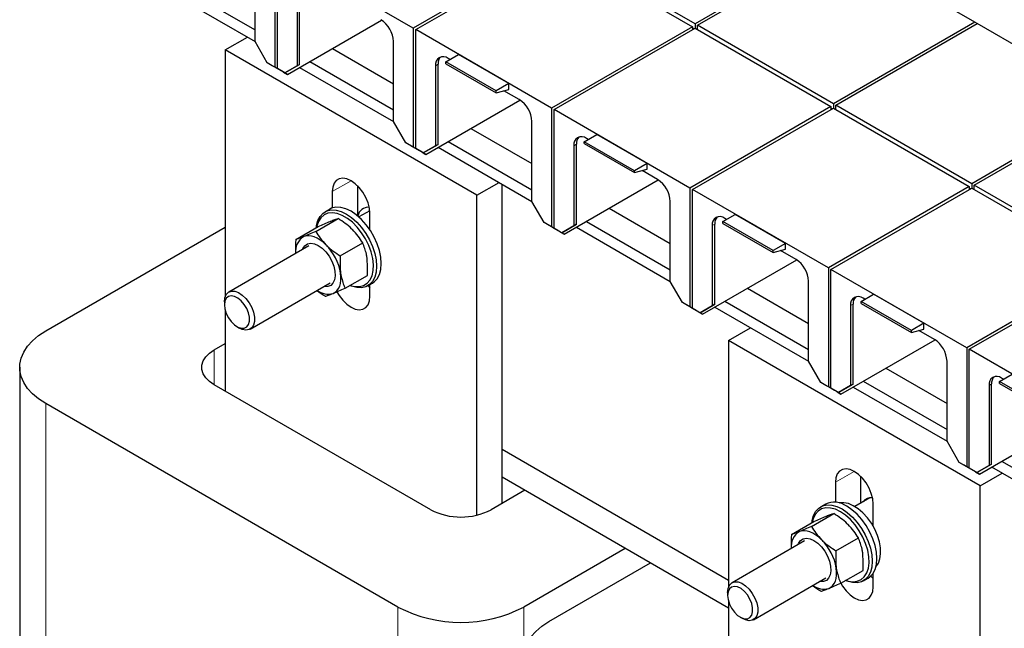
# Model space of a CAD drawing. Header units: millimetres. Extents: x 5 to 418, y 2 to 292.
# Tile 20 of 43: x 225 to 253, y 103 to 120. Entities that reach past the tile are written whole.
import ezdxf

# ---------------------------------------------------------------- set-up
doc = ezdxf.new("R2010")
doc.units = ezdxf.units.MM

msp = doc.modelspace()

# ---------------------------------------------------------------- linework, layer by layer
at = {"color": 7, "linetype": 'Continuous', "lineweight": 25}
for p, q in [((244.4223, 119.5493), (240.6039, 121.7536)), ((248.3964, 121.8435), (244.4223, 119.5493)), ((244.493, 119.5085), (248.4671, 121.8027)), ((252.2855, 119.5984), (248.4671, 121.8027)), ((232.6136, 121.6719), (232.6136, 118.3323)), ((232.6843, 118.2915), (232.6843, 121.6311)), ((236.5027, 119.4268), (232.6843, 121.6311)), ((240.4625, 121.7128), (236.5027, 119.4268)), ((236.5734, 119.386), (240.5332, 121.6719)), ((240.5332, 121.6719), (244.3516, 119.4676)), ((232.0585, 119.0488), (232.0585, 121.2983)), ((229.7051, 120.7353), (232.0585, 119.3767)), ((233.3101, 118.4079), (233.3101, 120.6574)), ((229.4222, 120.572), (232.0585, 119.05)), ((233.2394, 120.6166), (233.2394, 118.3671)), ((232.9672, 118.1282), (235.6118, 119.6549)), ((244.4223, 119.5493), (244.4223, 119.4268)), ((252.2855, 119.5984), (248.3114, 117.3042)), ((248.3821, 117.2634), (252.3562, 119.5575)), ((252.3562, 119.5575), (252.2855, 119.5984)), ((256.1746, 117.3532), (252.3562, 119.5575)), ((236.5027, 119.4268), (236.5027, 116.0872)), ((236.5734, 116.0464), (236.5734, 119.386)), ((240.3918, 117.1817), (236.5734, 119.386)), ((244.3516, 119.4676), (240.3918, 117.1817)), ((240.4625, 117.1409), (244.4223, 119.4268)), ((244.3516, 119.4676), (244.3516, 119.386)), ((244.3869, 119.4064), (244.3516, 119.4268)), ((244.4223, 119.4268), (248.2407, 117.2225)), ((248.3114, 117.3042), (244.493, 119.5085)), ((244.493, 119.386), (244.493, 119.5085)), ((231.2206, 118.8151), (231.8431, 119.1744)), ((232.4015, 118.4548), (232.0585, 119.0488)), ((235.9476, 116.8036), (235.9476, 119.0532)), ((238.2917, 114.7331), (231.2206, 118.8151)), ((231.2206, 118.8151), (231.2206, 111.8889)), ((234.2307, 118.8576), (235.9476, 117.8664)), ((232.6136, 118.3323), (232.4015, 118.4548)), ((232.5429, 118.3731), (232.4015, 118.4548)), ((233.5942, 118.4901), (235.9476, 117.1315)), ((237.4219, 118.4839), (237.7755, 118.688)), ((238.8362, 117.6675), (237.4219, 118.4839)), ((237.4219, 118.43), (237.4219, 118.4839)), ((237.5315, 118.5471), (237.482, 118.5757)), ((239.1897, 117.8716), (237.7755, 118.688)), ((232.5783, 118.3527), (232.5429, 118.3731)), ((232.6843, 118.2914), (232.5783, 118.3527)), ((232.7904, 118.2302), (232.6136, 118.3323)), ((232.8965, 118.169), (232.6843, 118.2915)), ((232.8611, 118.1894), (232.6843, 118.2915)), ((232.7904, 118.2302), (232.6843, 118.2914)), ((232.7904, 118.2302), (232.7904, 118.2302)), ((232.8611, 118.1894), (232.9672, 118.1282)), ((232.9672, 118.1282), (232.8611, 118.1894)), ((232.8965, 118.169), (232.8611, 118.1894)), ((232.8965, 118.169), (233.3101, 118.4079)), ((233.2394, 118.3671), (232.8965, 118.169)), ((232.8965, 118.169), (232.8965, 118.169)), ((233.3101, 118.4079), (233.2394, 118.3671)), ((233.3113, 118.3268), (235.9476, 116.8049)), ((237.1285, 118.3715), (237.1285, 116.1219)), ((237.1992, 116.1628), (237.1992, 118.4123)), ((237.4219, 118.43), (238.8362, 117.6136)), ((239.1897, 117.8716), (238.8362, 117.6675)), ((238.8362, 117.6136), (239.1897, 117.7083)), ((238.8362, 117.6136), (238.8362, 117.6675)), ((239.4832, 117.4205), (239.0496, 117.6707)), ((239.1897, 117.7083), (239.1897, 117.8716)), ((236.8563, 115.883), (239.5008, 117.4097)), ((256.1746, 117.3532), (252.2005, 115.059)), ((240.3918, 117.1817), (240.3918, 113.8421)), ((240.4625, 113.8012), (240.4625, 117.1409)), ((244.2809, 114.9366), (240.4625, 117.1409)), ((248.2407, 117.2225), (244.2809, 114.9366)), ((244.3516, 114.8958), (248.3114, 117.1817)), ((248.2407, 117.2225), (248.2407, 117.1409)), ((248.276, 117.1613), (248.2407, 117.1817)), ((248.3114, 117.3042), (248.3114, 117.1817)), ((248.3114, 117.1817), (252.1298, 114.9774)), ((252.2005, 115.059), (248.3821, 117.2634)), ((248.3821, 117.1409), (248.3821, 117.2634)), ((252.2712, 115.0182), (256.2453, 117.3124)), ((236.2906, 116.2096), (235.9476, 116.8036)), ((239.8367, 114.5585), (239.8367, 116.8081)), ((238.1198, 116.6125), (239.8367, 115.6213)), ((237.4833, 116.245), (239.8367, 114.8864)), ((241.311, 116.2388), (241.6646, 116.4429)), ((242.7252, 115.4223), (241.311, 116.2388)), ((241.311, 116.1848), (241.311, 116.2388)), ((241.4206, 116.302), (241.3711, 116.3306)), ((243.0788, 115.6264), (241.6646, 116.4429)), ((236.5027, 116.0872), (236.2906, 116.2096)), ((236.432, 116.128), (236.2906, 116.2096)), ((236.4673, 116.1076), (236.432, 116.128)), ((236.5734, 116.0463), (236.4673, 116.1076)), ((236.6795, 115.9851), (236.5027, 116.0872)), ((236.7855, 115.9239), (236.5734, 116.0464)), ((236.7502, 115.9443), (236.5734, 116.0464)), ((236.6795, 115.9851), (236.5734, 116.0463)), ((236.6795, 115.9851), (236.6795, 115.9851)), ((236.7502, 115.9443), (236.8563, 115.883)), ((236.8563, 115.883), (236.7502, 115.9443)), ((236.7855, 115.9239), (236.7502, 115.9443)), ((236.7855, 115.9239), (237.1992, 116.1628)), ((237.1285, 116.1219), (236.7855, 115.9239)), ((237.1992, 116.1628), (237.1285, 116.1219)), ((237.2004, 116.0817), (239.8367, 114.5598)), ((241.0176, 116.1264), (241.0176, 113.8768)), ((241.0883, 113.9176), (241.0883, 116.1672)), ((241.311, 116.1848), (242.7252, 115.3684)), ((236.7855, 115.9239), (236.7855, 115.9239)), ((243.0788, 115.6264), (242.7252, 115.4223)), ((242.7252, 115.3684), (243.0788, 115.4631)), ((242.7252, 115.3684), (242.7252, 115.4223)), ((243.3722, 115.1753), (242.9387, 115.4256)), ((243.0788, 115.4631), (243.0788, 115.6264)), ((240.7453, 113.6379), (243.3899, 115.1646)), ((234.9329, 115.0039), (234.9329, 114.1601)), ((238.2917, 114.7331), (238.9141, 115.0924)), ((238.9988, 106.0777), (238.9988, 115.0435)), ((244.2809, 114.9366), (244.2809, 111.5969)), ((244.3516, 111.5561), (244.3516, 114.8958)), ((248.17, 112.6915), (244.3516, 114.8958)), ((252.1298, 114.9774), (248.17, 112.6915)), ((248.2407, 112.6506), (252.2005, 114.9366)), ((252.1298, 114.9774), (252.1298, 114.8958)), ((252.1651, 114.9162), (252.1298, 114.9366)), ((252.2005, 115.059), (252.2005, 114.9366)), ((252.2005, 114.9366), (256.0188, 112.7323)), ((256.0896, 112.8139), (252.2712, 115.0182)), ((252.2712, 114.8958), (252.2712, 115.0182)), ((234.2258, 114.8348), (234.2258, 114.3748)), ((238.2917, 105.7476), (238.2917, 114.7331)), ((243.7258, 112.3134), (243.7258, 114.563)), ((234.1562, 114.343), (234.0236, 114.2665)), ((235.2824, 114.3004), (234.9758, 114.1234)), ((240.1797, 113.9645), (239.8367, 114.5585)), ((242.0089, 114.3673), (243.7258, 113.3762)), ((233.7625, 113.7166), (234.3912, 114.0796)), ((235.2865, 113.7625), (235.2865, 114.2224)), ((245.2001, 113.9936), (245.5537, 114.1977)), ((245.3097, 114.0569), (245.2602, 114.0854)), ((246.9679, 113.3813), (245.5537, 114.1977)), ((226.1754, 110.9211), (231.2206, 113.8336)), ((233.2019, 113.4915), (233.8307, 113.8545)), ((240.3918, 113.8421), (240.1797, 113.9645)), ((240.3211, 113.8829), (240.1797, 113.9645)), ((240.3564, 113.8624), (240.3211, 113.8829)), ((240.4625, 113.8012), (240.3564, 113.8624)), ((240.5686, 113.74), (240.3918, 113.8421)), ((240.5686, 113.74), (240.4625, 113.8012)), ((240.6746, 113.6788), (240.4625, 113.8012)), ((240.6393, 113.6991), (240.4625, 113.8012)), ((240.5686, 113.74), (240.5686, 113.74)), ((240.6746, 113.6788), (241.0883, 113.9176)), ((241.0176, 113.8768), (240.6746, 113.6788)), ((241.0883, 113.9176), (241.0176, 113.8768)), ((241.0895, 113.8366), (243.7258, 112.3147)), ((241.3724, 113.9999), (243.7258, 112.6413)), ((244.9067, 113.8813), (244.9067, 111.6317)), ((244.9774, 111.6725), (244.9774, 113.9221)), ((246.6143, 113.1772), (245.2001, 113.9936)), ((245.2001, 113.9397), (245.2001, 113.9936)), ((245.2001, 113.9397), (246.6143, 113.1233)), ((240.6393, 113.6992), (240.7453, 113.6379)), ((240.6746, 113.6788), (240.6393, 113.6992)), ((240.7453, 113.6379), (240.6393, 113.6991)), ((240.6746, 113.6788), (240.6746, 113.6788)), ((233.5652, 113.3091), (231.3202, 112.013)), ((234.4543, 113.0311), (235.083, 113.3941)), ((246.9679, 113.3813), (246.6143, 113.1772)), ((246.6143, 113.1233), (246.9679, 113.218)), ((246.6143, 113.1233), (246.6143, 113.1772)), ((247.2613, 112.9302), (246.8278, 113.1805)), ((246.9679, 113.218), (246.9679, 113.3813)), ((244.6344, 111.3928), (247.279, 112.9195)), ((248.17, 112.6915), (248.17, 109.3518)), ((248.2407, 109.311), (248.2407, 112.6506)), ((252.059, 110.4463), (248.2407, 112.6506)), ((256.0188, 112.7323), (252.059, 110.4463)), ((252.1298, 110.4055), (256.0896, 112.6915)), ((234.5855, 112.1204), (235.2143, 112.4834)), ((231.9201, 110.9738), (234.1652, 112.2698)), ((235.2235, 112.188), (235.3561, 112.2645)), ((235.2865, 111.8953), (235.2865, 112.2243)), ((244.0687, 111.7194), (243.7258, 112.3134)), ((245.898, 112.1222), (247.6149, 111.1311)), ((247.6149, 110.0683), (247.6149, 112.3178)), ((249.0892, 111.7485), (249.4428, 111.9526)), ((249.1988, 111.8118), (249.1493, 111.8403)), ((250.857, 111.1362), (249.4428, 111.9526)), ((231.1959, 111.7383), (231.1959, 111.6567)), ((244.2809, 111.5969), (244.0687, 111.7194)), ((244.2102, 111.6377), (244.0687, 111.7194)), ((244.2455, 111.6173), (244.2102, 111.6377)), ((244.3516, 111.5561), (244.2455, 111.6173)), ((244.4577, 111.4948), (244.2809, 111.5969)), ((244.4577, 111.4948), (244.3516, 111.5561)), ((244.5637, 111.4336), (244.3516, 111.5561)), ((244.5284, 111.454), (244.3516, 111.5561)), ((244.5637, 111.4336), (244.9774, 111.6725)), ((244.9067, 111.6317), (244.5637, 111.4336)), ((244.9774, 111.6725), (244.9067, 111.6317)), ((244.9786, 111.5915), (247.6149, 110.0696)), ((245.2615, 111.7548), (247.6149, 110.3962)), ((248.7958, 111.6361), (248.7958, 109.3866)), ((248.8665, 109.4274), (248.8665, 111.677)), ((250.5034, 110.9321), (249.0892, 111.7485)), ((249.0892, 111.6946), (249.0892, 111.7485)), ((249.0892, 111.6946), (250.5034, 110.8782)), ((231.2206, 111.4923), (231.2206, 109.2332)), ((244.4577, 111.4949), (244.4577, 111.4948)), ((244.5284, 111.454), (244.6344, 111.3928)), ((244.6344, 111.3928), (244.5284, 111.454)), ((244.5637, 111.4336), (244.5284, 111.454)), ((244.5637, 111.4336), (244.5637, 111.4336)), ((231.5494, 111.0443), (231.6201, 111.0035)), ((245.3627, 110.651), (245.9852, 111.0104)), ((250.857, 111.1362), (250.5034, 110.9321)), ((250.5034, 110.8782), (250.857, 110.9729)), ((250.857, 110.9729), (250.857, 111.1362)), ((250.5034, 110.8782), (250.5034, 110.9321)), ((251.1504, 110.6851), (250.7169, 110.9354)), ((230.913, 110.3904), (231.2206, 110.568)), ((252.4338, 106.569), (245.3627, 110.651)), ((245.3627, 110.651), (245.3627, 103.7248)), ((248.5235, 109.1477), (251.1681, 110.6744)), ((252.059, 110.4463), (252.059, 107.1067)), ((252.1298, 107.0659), (252.1298, 110.4055)), ((255.9481, 108.2012), (252.1298, 110.4055)), ((225.4432, 109.9006), (225.4432, 85.4043)), ((247.9578, 109.4743), (247.6149, 110.0683)), ((249.787, 109.8771), (251.504, 108.8859)), ((251.504, 107.8231), (251.504, 110.0727)), ((252.9783, 109.5034), (253.3318, 109.7075)), ((253.0878, 109.5666), (253.0384, 109.5952)), ((236.9941, 105.9002), (230.913, 109.4107)), ((248.17, 109.3518), (247.9578, 109.4743)), ((248.0993, 109.3926), (247.9578, 109.4743)), ((248.1346, 109.3722), (248.0993, 109.3926)), ((248.2407, 109.311), (248.1346, 109.3722)), ((248.3467, 109.2497), (248.17, 109.3518)), ((248.3467, 109.2497), (248.2407, 109.311)), ((248.4528, 109.1885), (248.2407, 109.311)), ((248.4174, 109.2089), (248.2407, 109.311)), ((248.4528, 109.1885), (248.8665, 109.4274)), ((248.7958, 109.3866), (248.4528, 109.1885)), ((248.8665, 109.4274), (248.7958, 109.3866)), ((248.8677, 109.3463), (251.504, 107.8244)), ((249.1505, 109.5096), (251.504, 108.151)), ((252.6848, 109.391), (252.6848, 107.1414)), ((252.7555, 107.1823), (252.7555, 109.4318)), ((254.3925, 108.687), (252.9783, 109.5034)), ((252.9783, 109.4495), (252.9783, 109.5034)), ((252.9783, 109.4495), (254.3925, 108.6331)), ((248.3467, 109.2497), (248.3467, 109.2497)), ((248.4174, 109.2089), (248.5235, 109.1477)), ((248.5235, 109.1477), (248.4174, 109.2089)), ((248.4528, 109.1885), (248.4174, 109.2089)), ((248.4528, 109.1885), (248.4528, 109.1885)), ((236.0749, 103.1652), (226.1754, 108.8801)), ((252.4126, 106.9025), (255.0572, 108.4292)), ((251.8469, 107.2291), (251.504, 107.8231)), ((245.3627, 103.9144), (238.9988, 107.5883)), ((252.059, 107.1067), (251.8469, 107.2291)), ((251.9883, 107.1475), (251.8469, 107.2291)), ((252.0237, 107.1271), (251.9883, 107.1475)), ((252.1298, 107.0658), (252.0237, 107.1271)), ((252.2358, 107.0046), (252.059, 107.1067)), ((252.3419, 106.9434), (252.7555, 107.1823)), ((252.6848, 107.1414), (252.3419, 106.9434)), ((252.7555, 107.1823), (252.6848, 107.1414)), ((252.7567, 107.1012), (255.3931, 105.5793)), ((253.0396, 107.2645), (255.3931, 105.9059)), ((245.3627, 103.1387), (238.9988, 106.8126)), ((238.9988, 106.0777), (238.9988, 106.8126)), ((249.0751, 106.8398), (249.0751, 106.0789)), ((252.3419, 106.9434), (252.1298, 107.0659)), ((252.3065, 106.9638), (252.1298, 107.0659)), ((252.2358, 107.0046), (252.1298, 107.0658)), ((252.2358, 107.0046), (252.2358, 107.0046)), ((252.3065, 106.9638), (252.4126, 106.9025)), ((252.4126, 106.9025), (252.3065, 106.9638)), ((252.3419, 106.9434), (252.3065, 106.9638)), ((252.3419, 106.9434), (252.3419, 106.9434)), ((252.4338, 106.569), (253.0563, 106.9283)), ((248.368, 106.6707), (248.368, 106.1093)), ((252.4338, 97.5835), (252.4338, 106.569)), ((239.6352, 106.4451), (238.6912, 105.9002)), ((248.0862, 106.0565), (247.9536, 105.98)), ((249.3389, 106.2312), (248.9156, 105.9868)), ((249.4286, 105.4336), (249.4286, 106.0584)), ((247.6925, 105.4301), (248.3212, 105.7931)), ((247.132, 105.2049), (247.7607, 105.5679)), ((247.4952, 105.0225), (245.4623, 103.849)), ((248.3843, 104.7446), (249.013, 105.1076)), ((242.4637, 104.8123), (239.6104, 103.1652)), ((240.3175, 102.757), (243.1708, 104.4041)), ((248.5155, 103.8339), (249.1443, 104.1968)), ((249.4286, 103.7312), (249.4286, 104.1143)), ((246.0622, 102.8097), (248.0952, 103.9833)), ((249.1535, 103.9014), (249.2861, 103.978)), ((245.338, 103.5742), (245.338, 103.4926)), ((245.3627, 103.3283), (245.3627, 101.0691)), ((245.6915, 102.8803), (245.7622, 102.8394))]:
    msp.add_line(p, q, dxfattribs=at)
at = {"color": 7, "linetype": 'Continuous', "lineweight": 18}
for p, q in [((237.1992, 118.4123), (237.1285, 118.3715)), ((241.0883, 116.1672), (241.0176, 116.1264)), ((234.2258, 114.8348), (234.7562, 115.141)), ((244.9774, 113.9221), (244.9067, 113.8813)), ((248.8665, 111.677), (248.7958, 111.6361)), ((230.913, 109.4107), (230.913, 110.3904)), ((252.7555, 109.4318), (252.6848, 109.391)), ((226.1754, 84.3838), (226.1754, 108.8801)), ((248.368, 106.6707), (248.8984, 106.9769)), ((236.0749, 78.669), (236.0749, 103.1652)), ((239.6104, 101.9406), (239.6104, 103.1652))]:
    msp.add_line(p, q, dxfattribs=at)
at = {"color": 7, "linetype": 'Continuous', "lineweight": 25, "flags": 128}
for points in [[(235.2865, 114.2224), (235.2732, 114.3664), (235.234, 114.5185), (235.1708, 114.6711), (235.0868, 114.8165), (234.9862, 114.9475), (234.8742, 115.0575), (234.7561, 115.141), (234.6381, 115.1938), (234.526, 115.2132), (234.4255, 115.1983), (234.3415, 115.1498), (234.2783, 115.0701), (234.2391, 114.9633), (234.2258, 114.8348)], [(233.7806, 113.8255), (233.7879, 113.8798), (233.8262, 114.0227), (233.8887, 114.1414), (233.9736, 114.2323), (234.0781, 114.2927), (234.1993, 114.3207), (234.3333, 114.3155), (234.4762, 114.2773), (234.6236, 114.2071), (234.7709, 114.1072), (234.9138, 113.9805), (235.0478, 113.8309), (235.169, 113.663), (235.2736, 113.4818), (235.3584, 113.293), (235.4209, 113.1021), (235.4592, 112.915), (235.4721, 112.7374), (235.4592, 112.5747), (235.4209, 112.4318), (235.3584, 112.3131), (235.2736, 112.2222), (235.169, 112.1618), (235.0478, 112.1338), (234.9138, 112.139), (234.7709, 112.1772), (234.7201, 112.1981)], [(235.3561, 112.2645), (235.4062, 112.2987), (235.491, 112.3896), (235.5535, 112.5084), (235.5918, 112.6512), (235.6047, 112.8139), (235.5918, 112.9915), (235.5535, 113.1786), (235.491, 113.3695), (235.4062, 113.5584), (235.3016, 113.7395), (235.1804, 113.9074), (235.0464, 114.057), (234.9035, 114.1837), (234.7561, 114.2836), (234.6088, 114.3538), (234.4659, 114.3921), (234.3319, 114.3973), (234.2107, 114.3693), (234.1562, 114.343)], [(234.7285, 112.2029), (234.862, 112.169), (234.9919, 112.1662), (235.1086, 112.1968), (235.2082, 112.2596), (235.2877, 112.3527), (235.3443, 112.4731), (235.3764, 112.6169), (235.3829, 112.7795), (235.3635, 112.9557), (235.319, 113.1398), (235.2506, 113.3259), (235.1607, 113.508), (235.0521, 113.6802), (234.9284, 113.8371), (234.7934, 113.9736), (234.6515, 114.0852), (234.5073, 114.1684), (234.3654, 114.2206), (234.2304, 114.24), (234.1066, 114.2261), (233.998, 114.1792), (233.9081, 114.1009), (233.8398, 113.9938), (233.7952, 113.8611), (233.789, 113.8304)], [(234.0515, 113.3411), (233.9715, 113.4137), (233.8891, 113.4754), (233.8059, 113.525), (233.7232, 113.5618), (233.6425, 113.5851), (233.565, 113.5945), (233.4922, 113.5899), (233.4254, 113.5712)], [(233.3886, 113.2071), (233.4014, 113.2385), (233.4558, 113.3172), (233.5308, 113.3667), (233.6223, 113.3841), (233.7254, 113.3686), (233.8345, 113.321), (233.9437, 113.2439), (234.0472, 113.1414), (234.1393, 113.019), (234.2151, 112.8834), (234.2705, 112.7418), (234.3026, 112.6019)], [(234.3026, 112.6019), (234.3095, 112.4713), (234.291, 112.3569), (234.248, 112.265), (234.1828, 112.2004), (234.099, 112.1667), (234.001, 112.1658), (233.9885, 112.1679)], [(234.2484, 111.975), (234.3083, 112.0073), (234.3601, 112.0527), (234.4029, 112.1104), (234.436, 112.1794), (234.4589, 112.2586), (234.4712, 112.3467), (234.4725, 112.442), (234.4631, 112.5429)], [(235.2315, 112.1926), (235.2332, 112.1907), (235.2865, 112.1343)], [(231.1959, 111.7383), (231.2092, 111.8525), (231.2483, 111.9441), (231.3109, 112.0073), (231.3928, 112.0383), (231.489, 112.035), (231.5935, 111.9977), (231.6996, 111.9288), (231.8008, 111.8324), (231.8906, 111.7148), (231.9634, 111.5832), (232.0146, 111.446), (232.041, 111.3118), (232.041, 111.189), (232.0146, 111.0853), (231.9634, 111.0073), (231.8906, 110.9598), (231.8008, 110.9458), (231.6996, 110.9663), (231.6201, 111.0035)], [(231.1959, 111.6567), (231.209, 111.539), (231.2473, 111.4148), (231.3081, 111.2935), (231.3868, 111.184), (231.4775, 111.0944), (231.5735, 111.0313), (231.6678, 110.9995), (231.7533, 111.0013), (231.8237, 111.0366), (231.8737, 111.1027), (231.8997, 111.1948), (231.8997, 111.306), (231.8737, 111.428), (231.8237, 111.5519), (231.7533, 111.6684), (231.6678, 111.7689), (231.5735, 111.846), (231.4775, 111.8938), (231.3868, 111.909), (231.3081, 111.8903), (231.2473, 111.8391), (231.209, 111.7593), (231.1959, 111.6567)], [(234.3603, 112.0225), (234.4255, 111.9135), (234.526, 111.7825), (234.6381, 111.6725), (234.7561, 111.5891), (234.8742, 111.5363), (234.9862, 111.5169), (235.0868, 111.5318), (235.1708, 111.5803), (235.234, 111.6599), (235.2732, 111.7667), (235.2865, 111.8953)], [(226.1754, 108.8801), (225.9752, 109.0105), (225.8037, 109.1539), (225.6634, 109.3082), (225.5564, 109.4712), (225.4841, 109.6404), (225.4477, 109.8134), (225.4477, 109.9877), (225.4841, 110.1607), (225.5564, 110.3299), (225.6634, 110.4929), (225.8037, 110.6472), (225.9752, 110.7906), (226.1754, 110.9211)], [(230.913, 109.4107), (230.7786, 109.5032), (230.674, 109.6078), (230.6024, 109.7213), (230.5661, 109.8402), (230.5661, 109.9609), (230.6024, 110.0799), (230.674, 110.1933), (230.7786, 110.2979), (230.913, 110.3904)], [(249.4286, 106.0584), (249.4153, 106.2023), (249.3761, 106.3544), (249.3129, 106.507), (249.2289, 106.6524), (249.1284, 106.7834), (249.0163, 106.8934), (248.8983, 106.9769), (248.7803, 107.0297), (248.6682, 107.0491), (248.5676, 107.0342), (248.4837, 106.9857), (248.4205, 106.9061), (248.3812, 106.7993), (248.368, 106.6707)], [(247.7106, 105.539), (247.7179, 105.5933), (247.7562, 105.7361), (247.8187, 105.8549), (247.9036, 105.9458), (248.0081, 106.0062), (248.1293, 106.0342), (248.2634, 106.029), (248.4062, 105.9907), (248.5536, 105.9206)], [(249.5078, 104.2983), (249.5747, 104.3957), (249.6194, 104.5194), (249.6396, 104.6642), (249.6345, 104.8252), (249.6044, 104.997), (249.5502, 105.1736), (249.4739, 105.349), (249.3779, 105.5173), (249.2656, 105.6728), (249.1408, 105.8101), (249.0077, 105.9246), (248.8709, 106.0123), (248.735, 106.0703), (248.6047, 106.0967), (248.4844, 106.0904), (248.4744, 106.0883)], [(249.2861, 103.978), (249.3362, 104.0122), (249.421, 104.1031), (249.4835, 104.2218), (249.5218, 104.3647), (249.5347, 104.5274), (249.5218, 104.705), (249.4835, 104.8921), (249.421, 105.083), (249.3362, 105.2718), (249.2316, 105.453), (249.1104, 105.6209), (248.9764, 105.7705), (248.8335, 105.8971), (248.6861, 105.9971)], [(248.5094, 105.844), (248.3658, 105.912), (248.2267, 105.9479), (248.0968, 105.9507), (247.9802, 105.9202), (247.8805, 105.8573), (247.8011, 105.7642), (247.7444, 105.6438), (247.719, 105.5438)], [(248.6585, 103.9164), (248.7234, 103.8963), (248.8584, 103.8769), (248.9821, 103.8908), (249.0907, 103.9377), (249.1806, 104.016), (249.249, 104.1232), (249.2935, 104.2558), (249.3129, 104.4097), (249.3064, 104.5797), (249.2743, 104.7606), (249.2177, 104.9464), (249.1382, 105.1313), (249.0386, 105.3092), (248.9219, 105.4744), (248.792, 105.6216), (248.653, 105.7462), (248.5094, 105.844)], [(248.5536, 105.9206), (248.7009, 105.8206), (248.8438, 105.6939), (248.9778, 105.5444), (249.099, 105.3764), (249.2036, 105.1953), (249.2884, 105.0064), (249.3509, 104.8155), (249.3892, 104.6285), (249.4021, 104.4509), (249.3892, 104.2882), (249.3509, 104.1453), (249.2884, 104.0266), (249.2036, 103.9356), (249.099, 103.8752), (248.9778, 103.8472), (248.8438, 103.8524), (248.7009, 103.8907), (248.6501, 103.9115)], [(247.9815, 105.0545), (247.9015, 105.1272), (247.8192, 105.1888), (247.7359, 105.2385), (247.6532, 105.2753), (247.5725, 105.2986), (247.495, 105.308), (247.4223, 105.3033), (247.3554, 105.2847)], [(247.3186, 104.9206), (247.3314, 104.9519), (247.3858, 105.0307), (247.4608, 105.0801), (247.5524, 105.0976), (247.6554, 105.0821), (247.7645, 105.0345), (247.8737, 104.9574), (247.9772, 104.8548), (248.0693, 104.7325), (248.1451, 104.5968), (248.2005, 104.4553), (248.2326, 104.3154)], [(248.2326, 104.3154), (248.2395, 104.1847), (248.221, 104.0704), (248.178, 103.9784), (248.1128, 103.9139), (248.029, 103.8802), (247.931, 103.8792), (247.9186, 103.8813)], [(248.1785, 103.6885), (248.2383, 103.7207), (248.2901, 103.7661), (248.3329, 103.8238), (248.366, 103.8929), (248.3889, 103.9721), (248.4012, 104.0601), (248.4026, 104.1554), (248.3931, 104.2564)], [(245.338, 103.5742), (245.3513, 103.6884), (245.3905, 103.78), (245.453, 103.8432), (245.5349, 103.8742), (245.6312, 103.871), (245.7356, 103.8337), (245.8418, 103.7647), (245.9429, 103.6683), (246.0327, 103.5507), (246.1055, 103.4191), (246.1567, 103.282), (246.1832, 103.1477), (246.1832, 103.0249), (246.1567, 102.9212), (246.1055, 102.8432), (246.0327, 102.7957), (245.9429, 102.7817), (245.8418, 102.8022), (245.7622, 102.8394)], [(248.5158, 103.834), (248.5676, 103.7495), (248.6682, 103.6185), (248.7803, 103.5085), (248.8983, 103.425), (249.0163, 103.3722), (249.1284, 103.3528), (249.2289, 103.3677), (249.3129, 103.4162), (249.3761, 103.4958), (249.4153, 103.6026), (249.4286, 103.7312)], [(249.3655, 104.0379), (249.3753, 104.0267), (249.4286, 103.9703)], [(245.338, 103.4926), (245.3511, 103.3749), (245.3895, 103.2508), (245.4502, 103.1294), (245.5289, 103.0199), (245.6196, 102.9303), (245.7157, 102.8673), (245.8099, 102.8355), (245.8954, 102.8373), (245.9658, 102.8725), (246.0158, 102.9386), (246.0418, 103.0307), (246.0418, 103.1419), (246.0158, 103.264), (245.9658, 103.3878), (245.8954, 103.5043), (245.8099, 103.6048), (245.7157, 103.6819), (245.6196, 103.7298), (245.5289, 103.7449), (245.4502, 103.7262), (245.3895, 103.675), (245.3511, 103.5952), (245.338, 103.4926)], [(240.3175, 100.716), (240.1173, 100.8464), (239.9459, 100.9899), (239.8056, 101.1442), (239.6985, 101.3071), (239.6263, 101.4763), (239.5899, 101.6493), (239.5899, 101.8236), (239.6263, 101.9966), (239.6985, 102.1658), (239.8056, 102.3288), (239.9459, 102.4831), (240.1173, 102.6265), (240.3175, 102.757)]]:
    msp.add_lwpolyline(points, dxfattribs=at)
at = {"color": 7, "linetype": 'Continuous', "lineweight": 25}
for centre, radius, start, end in [((235.18, 119.0183), 0.7684, 2.60548, 57.39452), ((237.344, 118.4065), 0.2184, 50.79671, 189.21404), ((237.4676, 118.4337), 0.2693, 137.23749, 184.54587), ((239.0691, 116.7732), 0.7684, 2.60548, 57.39452), ((241.2331, 116.1613), 0.2184, 50.79671, 189.21404), ((241.3567, 116.1885), 0.2693, 137.23749, 184.54587), ((242.9582, 114.528), 0.7684, 2.60548, 57.39452), ((235.2352, 114.104), 0.292, 83.57574, 171.20122), ((245.1222, 113.9162), 0.2184, 50.79671, 189.21404), ((245.2458, 113.9434), 0.2693, 137.23749, 184.54587), ((233.6576, 113.172), 0.4619, 120.18615, 189.07645), ((233.015, 112.3014), 1.4681, 9.46909, 45.08536), ((246.8473, 112.2829), 0.7684, 2.60548, 57.39452), ((234.1095, 112.4628), 0.5072, 232.60151, 285.90221), ((249.0113, 111.6711), 0.2184, 50.79671, 189.21404), ((249.1349, 111.6983), 0.2693, 137.23749, 184.54587), ((250.7364, 110.0378), 0.7684, 2.60548, 57.39452), ((252.9004, 109.426), 0.2184, 50.79671, 189.21404), ((253.024, 109.4532), 0.2693, 137.23749, 184.54587), ((248.3365, 105.5251), 0.5874, 53.47043, 115.21911), ((249.3687, 105.9588), 0.2744, 81.34207, 143.91789), ((237.8427, 107.5288), 1.8364, 242.48054, 297.51946), ((247.5876, 104.8854), 0.4619, 120.18615, 189.07645), ((246.945, 104.0149), 1.4681, 9.46909, 45.08536), ((248.0395, 104.1762), 0.5072, 232.60151, 285.90221), ((237.8427, 106.5646), 3.8315, 242.52431, 297.47569)]:
    msp.add_arc(centre, radius, start, end, dxfattribs=at)
for points, knots in [([(234.1678, 113.9999), (234.1744, 114.0025), (234.2242, 114.0224), (234.3066, 114.0533), (234.3629, 114.0708), (234.3912, 114.0796)], [0, 0, 0, 0, 0.07009, 0.5307844, 1, 1, 1, 1]), ([(234.794, 113.7697), (234.7857, 113.7778), (234.7231, 113.839), (234.5936, 113.9478), (234.4591, 114.0354), (234.3912, 114.0796)], [0, 0, 0, 0, 0.07009003, 0.53078443, 1, 1, 1, 1]), ([(233.8307, 113.8545), (233.8921, 113.8819), (234.0161, 113.9373), (234.1169, 113.9789), (234.1678, 113.9999)], [0, 0, 0, 0, 0.495458, 1, 1, 1, 1]), ([(235.083, 113.3941), (235.0428, 113.4589), (234.9614, 113.5898), (234.8501, 113.7094), (234.794, 113.7697)], [0, 0, 0, 0, 0.495458, 1, 1, 1, 1]), ([(233.2019, 113.4915), (233.194, 113.3631), (233.1856, 113.2288), (233.1997, 113.104), (233.2003, 113.0984)], [0, 0, 0, 0, 0.9552418, 1, 1, 1, 1]), ([(233.4254, 113.5712), (233.4188, 113.5686), (233.369, 113.5487), (233.2866, 113.5178), (233.2303, 113.5003), (233.2019, 113.4915)], [0, 0, 0, 0, 0.07009, 0.5307844, 1, 1, 1, 1]), ([(233.7625, 113.7166), (233.7011, 113.6892), (233.5771, 113.6338), (233.4763, 113.5922), (233.4254, 113.5712)], [0, 0, 0, 0, 0.495458, 1, 1, 1, 1]), ([(233.7625, 113.7166), (233.8028, 113.6518), (233.8841, 113.5209), (233.9954, 113.4014), (234.0515, 113.3411)], [0, 0, 0, 0, 0.49545796, 1, 1, 1, 1]), ([(234.0515, 113.3411), (234.0598, 113.333), (234.1224, 113.2717), (234.2519, 113.1629), (234.3864, 113.0753), (234.4543, 113.0311)], [0, 0, 0, 0, 0.07009, 0.5307844, 1, 1, 1, 1]), ([(235.2055, 112.9716), (235.1996, 113.0079), (235.1746, 113.1603), (235.1226, 113.293), (235.083, 113.3941)], [0, 0, 0, 0, 0.2381018, 1, 1, 1, 1]), ([(234.4543, 113.0311), (234.4477, 112.9034), (234.439, 112.7357), (234.4584, 112.58), (234.4631, 112.5429)], [0, 0, 0, 0, 0.7618982, 1, 1, 1, 1]), ([(235.2143, 112.4834), (235.217, 112.5201), (235.2291, 112.6877), (235.2159, 112.8471), (235.2055, 112.9716)], [0, 0, 0, 0, 0.2189524, 1, 1, 1, 1]), ([(234.4631, 112.5429), (234.4874, 112.4266), (234.5187, 112.2776), (234.5735, 112.1486), (234.5855, 112.1204)], [0, 0, 0, 0, 0.7810476, 1, 1, 1, 1]), ([(234.2484, 111.975), (234.2552, 111.9777), (234.306, 111.9982), (234.4132, 112.0435), (234.5278, 112.0946), (234.5855, 112.1204)], [0, 0, 0, 0, 0.07009, 0.5307844, 1, 1, 1, 1]), ([(234.025, 111.8952), (233.9515, 111.9404), (233.8703, 111.9903), (233.8014, 112.0505), (233.7949, 112.0561)], [0, 0, 0, 0, 0.9067764, 1, 1, 1, 1]), ([(234.025, 111.8952), (234.0547, 111.9043), (234.1145, 111.9227), (234.2035, 111.9575), (234.2484, 111.975)], [0, 0, 0, 0, 0.495458, 1, 1, 1, 1]), ([(247.7607, 105.5679), (247.8221, 105.5954), (247.9461, 105.6508), (248.0469, 105.6924), (248.0978, 105.7133)], [0, 0, 0, 0, 0.495458, 1, 1, 1, 1]), ([(248.0978, 105.7133), (248.1044, 105.7159), (248.1542, 105.7359), (248.2366, 105.7668), (248.2929, 105.7843), (248.3212, 105.7931)], [0, 0, 0, 0, 0.07009003, 0.53078443, 1, 1, 1, 1]), ([(248.724, 105.4831), (248.7157, 105.4912), (248.6531, 105.5525), (248.5236, 105.6613), (248.3891, 105.7489), (248.3212, 105.7931)], [0, 0, 0, 0, 0.07009, 0.5307844, 1, 1, 1, 1]), ([(247.6925, 105.4301), (247.6311, 105.4026), (247.5071, 105.3472), (247.4063, 105.3057), (247.3554, 105.2847)], [0, 0, 0, 0, 0.49545796, 1, 1, 1, 1]), ([(247.6925, 105.4301), (247.7328, 105.3653), (247.8141, 105.2344), (247.9254, 105.1148), (247.9815, 105.0545)], [0, 0, 0, 0, 0.495458, 1, 1, 1, 1]), ([(249.013, 105.1076), (248.9728, 105.1724), (248.8914, 105.3033), (248.7801, 105.4228), (248.724, 105.4831)], [0, 0, 0, 0, 0.49545796, 1, 1, 1, 1]), ([(247.132, 105.2049), (247.124, 105.0766), (247.1156, 104.9423), (247.1297, 104.8175), (247.1303, 104.8119)], [0, 0, 0, 0, 0.9552418, 1, 1, 1, 1]), ([(247.3554, 105.2847), (247.3488, 105.2821), (247.299, 105.2622), (247.2166, 105.2312), (247.1603, 105.2138), (247.132, 105.2049)], [0, 0, 0, 0, 0.07009, 0.5307844, 1, 1, 1, 1]), ([(247.9815, 105.0545), (247.9898, 105.0464), (248.0524, 104.9852), (248.1819, 104.8764), (248.3164, 104.7888), (248.3843, 104.7446)], [0, 0, 0, 0, 0.07009, 0.5307844, 1, 1, 1, 1]), ([(249.1355, 104.685), (249.1296, 104.7213), (249.1046, 104.8738), (249.0526, 105.0065), (249.013, 105.1076)], [0, 0, 0, 0, 0.2381018, 1, 1, 1, 1]), ([(248.3843, 104.7446), (248.3777, 104.6168), (248.369, 104.4492), (248.3884, 104.2935), (248.3931, 104.2564)], [0, 0, 0, 0, 0.7618982, 1, 1, 1, 1]), ([(249.1443, 104.1968), (249.147, 104.2335), (249.1591, 104.4012), (249.1459, 104.5605), (249.1355, 104.685)], [0, 0, 0, 0, 0.21895241, 1, 1, 1, 1]), ([(248.3931, 104.2564), (248.4174, 104.14), (248.4487, 103.9911), (248.5035, 103.8621), (248.5155, 103.8339)], [0, 0, 0, 0, 0.7810476, 1, 1, 1, 1]), ([(247.955, 103.6087), (247.8815, 103.6539), (247.8003, 103.7038), (247.7314, 103.7639), (247.7249, 103.7696)], [0, 0, 0, 0, 0.9067764, 1, 1, 1, 1]), ([(248.1785, 103.6885), (248.1852, 103.6912), (248.236, 103.7117), (248.3432, 103.7569), (248.4578, 103.8081), (248.5155, 103.8339)], [0, 0, 0, 0, 0.07009, 0.5307844, 1, 1, 1, 1]), ([(247.955, 103.6087), (247.9847, 103.6178), (248.0445, 103.6362), (248.1335, 103.6709), (248.1785, 103.6885)], [0, 0, 0, 0, 0.495458, 1, 1, 1, 1])]:
    msp.add_open_spline(points, degree=3, knots=knots, dxfattribs=at)

doc.saveas('drawing.dxf')
